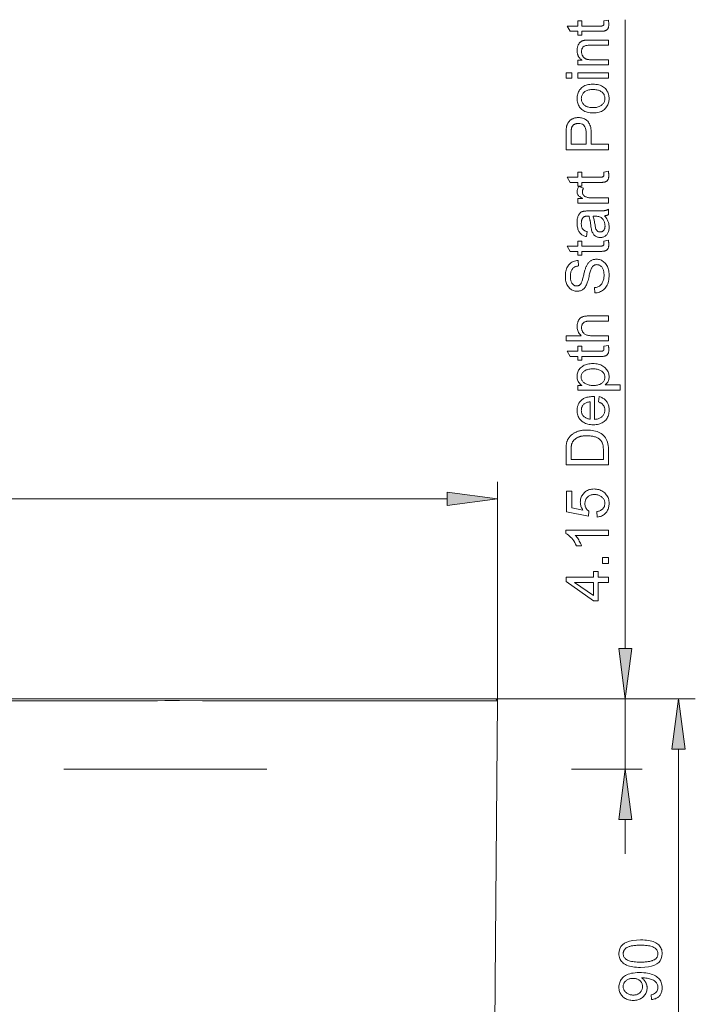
# Model space of a CAD drawing. Extents: x 0 to 841, y 0 to 594.
# Tile 14 of 69: x 279 to 319, y 425 to 483. Entities that reach past the tile are written whole.
import ezdxf

# ---------------------------------------------------------------- set-up
doc = ezdxf.new("R2010")
doc.units = 0
doc.linetypes.add('DASHSPACE', pattern=[30, 12, -18])

msp = doc.modelspace()

# ---------------------------------------------------------------- linework, layer by layer
at = {"color": 7, "lineweight": 13}
for p, q in [((315.074, 445.596), (315.074, 482.769)), ((195.238, 454.45), (304.553, 454.45)), ((212.395, 442.622), (287.428, 442.622)), ((212.395, 442.521), (287.428, 442.521)), ((318.209, 408.696), (318.209, 439.647))]:
    msp.add_line(p, q, dxfattribs=at)
at = {"color": 7, "lineweight": 13, "ltscale": 0.323201}
msp.add_line((307.527, 442.521), (307.527, 455.45), dxfattribs=at)
at = {"color": 7, "lineweight": 13, "ltscale": 0.499988}
msp.add_line((307.428, 442.622), (287.428, 442.622), dxfattribs=at)
at = {"color": 7, "lineweight": 13, "ltscale": 0.005029}
msp.add_line((290.096, 442.52), (290.297, 442.52), dxfattribs=at)
at = {"color": 7, "lineweight": 13, "ltscale": 0.355256}
msp.add_line((307.403, 428.312), (307.527, 442.521), dxfattribs=at)
at = {"color": 7, "lineweight": 13, "ltscale": 0.003532}
msp.add_line((307.528, 442.522), (307.428, 442.623), dxfattribs=at)
at = {"color": 7, "lineweight": 13, "ltscale": 0.294542}
msp.add_line((307.428, 442.622), (319.209, 442.622), dxfattribs=at)
at = {"color": 7, "lineweight": 13, "ltscale": 0.216164}
msp.add_line((307.428, 442.622), (316.074, 442.622), dxfattribs=at)
at = {"color": 7, "lineweight": 13, "ltscale": 0.003543}
msp.add_line((307.528, 442.522), (307.428, 442.622), dxfattribs=at)
at = {"color": 7, "lineweight": 13, "ltscale": 0.10375}
msp.add_line((315.074, 438.472), (315.074, 442.622), dxfattribs=at)
at = {"color": 7, "linetype": 'DASHSPACE', "lineweight": 13}
msp.add_line((251.895, 438.472), (314.946, 438.472), dxfattribs=at)
at = {"color": 7, "lineweight": 13, "ltscale": 0.028214}
msp.add_line((314.946, 438.472), (316.074, 438.472), dxfattribs=at)
at = {"color": 7, "lineweight": 13, "ltscale": 0.050642}
msp.add_line((315.074, 433.472), (315.074, 435.497), dxfattribs=at)
at = {"color": 7, "lineweight": 13, "ltscale": 0.337306}
msp.add_line((307.286, 414.82), (307.403, 428.312), dxfattribs=at)
at = {"color": 7, "lineweight": 13}
for points in [[(314.071, 482.738), (314.076, 482.711), (314.081, 482.685), (314.085, 482.66), (314.088, 482.636), (314.091, 482.612), (314.094, 482.59), (314.096, 482.568), (314.097, 482.547), (314.098, 482.527), (314.098, 482.508), (314.097, 482.469), (314.095, 482.432), (314.092, 482.397), (314.087, 482.364), (314.081, 482.334), (314.073, 482.306), (314.064, 482.279), (314.053, 482.256), (314.041, 482.234), (314.027, 482.214), (314.013, 482.197), (313.998, 482.18), (313.982, 482.166), (313.965, 482.152), (313.947, 482.14), (313.929, 482.13), (313.91, 482.121), (313.89, 482.113), (313.869, 482.107), (313.848, 482.102), (313.825, 482.098), (313.8, 482.094), (313.774, 482.091), (313.747, 482.089), (313.717, 482.086), (313.686, 482.085), (313.653, 482.083), (313.618, 482.082), (313.582, 482.082), (313.544, 482.081), (312.502, 482.081), (312.502, 481.858), (312.265, 481.858), (312.265, 482.081), (311.815, 482.081), (311.629, 482.388), (312.265, 482.388), (312.265, 482.695), (312.502, 482.695), (312.502, 482.388), (313.561, 482.388), (313.587, 482.389), (313.612, 482.389), (313.636, 482.391), (313.657, 482.393), (313.678, 482.395), (313.696, 482.398), (313.713, 482.402), (313.729, 482.406), (313.742, 482.411), (313.755, 482.416), (313.765, 482.423), (313.775, 482.431), (313.784, 482.441), (313.791, 482.453), (313.797, 482.466), (313.803, 482.481), (313.807, 482.498), (313.809, 482.517), (313.811, 482.537), (313.812, 482.559), (313.812, 482.572), (313.811, 482.586), (313.81, 482.599), (313.81, 482.613), (313.808, 482.626), (313.807, 482.64), (313.805, 482.654), (313.803, 482.667), (313.801, 482.681), (313.798, 482.695)], [(314.074, 481.568), (314.074, 481.259), (312.974, 481.259), (312.921, 481.258), (312.87, 481.255), (312.823, 481.25), (312.78, 481.243), (312.74, 481.234), (312.703, 481.224), (312.67, 481.211), (312.641, 481.196), (312.615, 481.179), (312.592, 481.16), (312.573, 481.139), (312.555, 481.117), (312.539, 481.093), (312.526, 481.067), (312.514, 481.04), (312.505, 481.012), (312.498, 480.982), (312.493, 480.95), (312.489, 480.917), (312.488, 480.883), (312.489, 480.855), (312.491, 480.829), (312.494, 480.802), (312.499, 480.776), (312.505, 480.75), (312.512, 480.724), (312.521, 480.699), (312.531, 480.674), (312.542, 480.649), (312.555, 480.624), (312.569, 480.6), (312.584, 480.578), (312.6, 480.557), (312.617, 480.538), (312.635, 480.52), (312.654, 480.503), (312.675, 480.488), (312.696, 480.474), (312.719, 480.462), (312.742, 480.451), (312.768, 480.441), (312.795, 480.433), (312.824, 480.425), (312.855, 480.418), (312.889, 480.413), (312.924, 480.408), (312.961, 480.405), (313.001, 480.402), (313.042, 480.4), (313.085, 480.4), (314.074, 480.4), (314.074, 480.093), (312.265, 480.093), (312.265, 480.369), (312.521, 480.369), (312.521, 480.376), (312.492, 480.396), (312.464, 480.417), (312.438, 480.438), (312.414, 480.461), (312.391, 480.485), (312.369, 480.509), (312.349, 480.534), (312.331, 480.561), (312.314, 480.588), (312.298, 480.616), (312.284, 480.645), (312.272, 480.674), (312.26, 480.705), (312.251, 480.737), (312.243, 480.769), (312.236, 480.803), (312.231, 480.837), (312.227, 480.872), (312.225, 480.909), (312.224, 480.946), (312.225, 480.974), (312.226, 481.003), (312.229, 481.031), (312.232, 481.06), (312.237, 481.088), (312.242, 481.116), (312.249, 481.145), (312.257, 481.173), (312.265, 481.201), (312.275, 481.229), (312.286, 481.256), (312.298, 481.282), (312.31, 481.307), (312.324, 481.331), (312.339, 481.353), (312.355, 481.375), (312.372, 481.395), (312.39, 481.414), (312.409, 481.431), (312.429, 481.448), (312.449, 481.463), (312.47, 481.477), (312.491, 481.49), (312.513, 481.502), (312.534, 481.512), (312.556, 481.522), (312.579, 481.53), (312.601, 481.537), (312.624, 481.543), (312.647, 481.548), (312.671, 481.552), (312.697, 481.555), (312.724, 481.558), (312.753, 481.561), (312.783, 481.563), (312.816, 481.565), (312.849, 481.566), (312.885, 481.567), (312.922, 481.568), (312.961, 481.568)], [(311.922, 479.621), (311.922, 479.314), (311.574, 479.314), (311.574, 479.621)], [(314.074, 479.621), (314.074, 479.314), (312.265, 479.314), (312.265, 479.621)], [(312.224, 478.108), (312.226, 478.18), (312.234, 478.25), (312.246, 478.317), (312.262, 478.381), (312.284, 478.443), (312.31, 478.503), (312.341, 478.56), (312.377, 478.614), (312.417, 478.666), (312.463, 478.716), (312.513, 478.762), (312.566, 478.803), (312.624, 478.839), (312.686, 478.87), (312.752, 478.897), (312.822, 478.919), (312.896, 478.936), (312.974, 478.948), (313.056, 478.955), (313.142, 478.957), (313.245, 478.955), (313.342, 478.947), (313.434, 478.934), (313.518, 478.915), (313.597, 478.892), (313.669, 478.863), (313.735, 478.829), (313.795, 478.79), (313.849, 478.746), (313.896, 478.696), (313.938, 478.643), (313.976, 478.589), (314.009, 478.534), (314.037, 478.477), (314.062, 478.419), (314.082, 478.359), (314.097, 478.298), (314.108, 478.236), (314.115, 478.173), (314.117, 478.108), (314.115, 478.04), (314.108, 477.974), (314.097, 477.91), (314.081, 477.848), (314.06, 477.788), (314.035, 477.729), (314.006, 477.672), (313.972, 477.617), (313.933, 477.564), (313.89, 477.513), (313.842, 477.465), (313.789, 477.422), (313.73, 477.384), (313.666, 477.351), (313.597, 477.324), (313.522, 477.301), (313.442, 477.283), (313.357, 477.271), (313.266, 477.263), (313.171, 477.26), (313.077, 477.263), (312.989, 477.27), (312.906, 477.282), (312.827, 477.299), (312.754, 477.321), (312.685, 477.348), (312.621, 477.38), (312.562, 477.417), (312.508, 477.458), (312.459, 477.504), (312.414, 477.554), (312.374, 477.606), (312.339, 477.661), (312.308, 477.718), (312.283, 477.777), (312.262, 477.839), (312.245, 477.903), (312.233, 477.969), (312.226, 478.037)], [(313.865, 478.108), (313.863, 478.159), (313.857, 478.208), (313.847, 478.254), (313.833, 478.298), (313.816, 478.339), (313.795, 478.378), (313.769, 478.414), (313.74, 478.447), (313.707, 478.478), (313.67, 478.507), (313.63, 478.533), (313.587, 478.556), (313.542, 478.577), (313.495, 478.594), (313.445, 478.609), (313.393, 478.622), (313.338, 478.631), (313.281, 478.638), (313.221, 478.642), (313.159, 478.643), (313.092, 478.642), (313.029, 478.637), (312.97, 478.63), (312.914, 478.619), (312.861, 478.605), (312.811, 478.588), (312.765, 478.568), (312.723, 478.545), (312.683, 478.518), (312.647, 478.489), (312.614, 478.458), (312.585, 478.424), (312.559, 478.39), (312.537, 478.354), (312.518, 478.317), (312.502, 478.278), (312.49, 478.238), (312.482, 478.196), (312.476, 478.153), (312.475, 478.108), (312.476, 478.062), (312.482, 478.018), (312.49, 477.975), (312.503, 477.934), (312.518, 477.895), (312.538, 477.858), (312.56, 477.822), (312.587, 477.788), (312.616, 477.755), (312.65, 477.724), (312.686, 477.696), (312.726, 477.67), (312.77, 477.648), (312.817, 477.628), (312.867, 477.612), (312.921, 477.598), (312.978, 477.588), (313.039, 477.58), (313.103, 477.576), (313.171, 477.574), (313.238, 477.576), (313.301, 477.58), (313.362, 477.588), (313.419, 477.599), (313.473, 477.612), (313.523, 477.629), (313.57, 477.649), (313.613, 477.672), (313.653, 477.698), (313.69, 477.727), (313.723, 477.758), (313.753, 477.791), (313.779, 477.825), (313.802, 477.861), (313.821, 477.898), (313.837, 477.937), (313.849, 477.978), (313.858, 478.02), (313.863, 478.063)], [(311.574, 475.078), (311.574, 476.021), (311.575, 476.065), (311.575, 476.108), (311.576, 476.149), (311.578, 476.189), (311.58, 476.229), (311.582, 476.266), (311.585, 476.303), (311.589, 476.338), (311.592, 476.372), (311.596, 476.405), (311.602, 476.437), (311.608, 476.469), (311.616, 476.5), (311.626, 476.53), (311.636, 476.561), (311.649, 476.59), (311.662, 476.62), (311.677, 476.648), (311.694, 476.677), (311.712, 476.704), (311.731, 476.731), (311.751, 476.757), (311.773, 476.781), (311.797, 476.804), (311.821, 476.826), (311.847, 476.846), (311.874, 476.865), (311.903, 476.882), (311.933, 476.899), (311.964, 476.913), (311.996, 476.927), (312.028, 476.939), (312.061, 476.949), (312.094, 476.959), (312.127, 476.966), (312.161, 476.973), (312.194, 476.978), (312.228, 476.981), (312.263, 476.983), (312.297, 476.984), (312.365, 476.982), (312.43, 476.975), (312.493, 476.964), (312.552, 476.949), (312.609, 476.929), (312.663, 476.904), (312.715, 476.875), (312.763, 476.842), (312.809, 476.804), (312.852, 476.762), (312.892, 476.714), (312.928, 476.662), (312.959, 476.604), (312.986, 476.541), (313.009, 476.472), (313.028, 476.398), (313.043, 476.318), (313.053, 476.234), (313.059, 476.143), (313.061, 476.048), (313.061, 475.408), (314.074, 475.408), (314.074, 475.078)], [(312.765, 475.408), (312.765, 476.051), (312.76, 476.163), (312.746, 476.264), (312.724, 476.352), (312.691, 476.429), (312.65, 476.494), (312.6, 476.547), (312.541, 476.588), (312.472, 476.618), (312.394, 476.635), (312.308, 476.641), (312.278, 476.641), (312.249, 476.638), (312.221, 476.634), (312.193, 476.629), (312.166, 476.622), (312.14, 476.614), (312.115, 476.604), (312.09, 476.592), (312.066, 476.579), (312.042, 476.565), (312.02, 476.549), (312, 476.533), (311.981, 476.515), (311.964, 476.498), (311.949, 476.479), (311.936, 476.46), (311.924, 476.44), (311.914, 476.419), (311.906, 476.398), (311.899, 476.376), (311.894, 476.353), (311.889, 476.327), (311.885, 476.299), (311.881, 476.27), (311.878, 476.237), (311.876, 476.203), (311.874, 476.167), (311.872, 476.128), (311.871, 476.087), (311.871, 476.045), (311.871, 475.408)], [(314.071, 473.807), (314.076, 473.78), (314.081, 473.754), (314.085, 473.729), (314.088, 473.705), (314.091, 473.681), (314.094, 473.659), (314.096, 473.637), (314.097, 473.616), (314.098, 473.596), (314.098, 473.577), (314.097, 473.538), (314.095, 473.501), (314.092, 473.466), (314.087, 473.433), (314.081, 473.403), (314.073, 473.375), (314.064, 473.349), (314.053, 473.325), (314.041, 473.303), (314.027, 473.284), (314.013, 473.266), (313.998, 473.25), (313.982, 473.235), (313.965, 473.221), (313.947, 473.209), (313.929, 473.199), (313.91, 473.19), (313.89, 473.182), (313.869, 473.176), (313.848, 473.171), (313.825, 473.167), (313.8, 473.164), (313.774, 473.161), (313.747, 473.158), (313.717, 473.156), (313.686, 473.154), (313.653, 473.152), (313.618, 473.151), (313.582, 473.151), (313.544, 473.151), (312.502, 473.151), (312.502, 472.927), (312.265, 472.927), (312.265, 473.151), (311.815, 473.151), (311.629, 473.458), (312.265, 473.458), (312.265, 473.765), (312.502, 473.765), (312.502, 473.458), (313.561, 473.458), (313.587, 473.458), (313.612, 473.459), (313.636, 473.46), (313.657, 473.462), (313.678, 473.465), (313.696, 473.468), (313.713, 473.471), (313.729, 473.476), (313.742, 473.48), (313.755, 473.486), (313.765, 473.492), (313.775, 473.5), (313.784, 473.51), (313.791, 473.522), (313.797, 473.535), (313.803, 473.55), (313.807, 473.567), (313.809, 473.586), (313.811, 473.606), (313.812, 473.628), (313.812, 473.641), (313.811, 473.655), (313.81, 473.668), (313.81, 473.682), (313.808, 473.695), (313.807, 473.709), (313.805, 473.723), (313.803, 473.737), (313.801, 473.751), (313.798, 473.765)], [(312.321, 472.914), (312.604, 472.808), (312.592, 472.785), (312.58, 472.762), (312.57, 472.74), (312.562, 472.717), (312.554, 472.695), (312.548, 472.673), (312.544, 472.65), (312.54, 472.628), (312.538, 472.606), (312.538, 472.584), (312.539, 472.551), (312.544, 472.519), (312.552, 472.489), (312.562, 472.46), (312.576, 472.433), (312.593, 472.408), (312.613, 472.384), (312.637, 472.362), (312.663, 472.342), (312.692, 472.324), (312.724, 472.307), (312.759, 472.292), (312.796, 472.278), (312.835, 472.267), (312.877, 472.257), (312.922, 472.249), (312.969, 472.243), (313.018, 472.238), (313.07, 472.236), (313.124, 472.235), (314.074, 472.235), (314.074, 471.928), (312.265, 471.928), (312.265, 472.208), (312.538, 472.208), (312.538, 472.214), (312.478, 472.245), (312.425, 472.277), (312.378, 472.311), (312.337, 472.346), (312.302, 472.384), (312.274, 472.423), (312.252, 472.464), (312.237, 472.507), (312.227, 472.552), (312.224, 472.598), (312.225, 472.629), (312.228, 472.661), (312.233, 472.692), (312.24, 472.724), (312.248, 472.755), (312.259, 472.787), (312.272, 472.819), (312.286, 472.85), (312.303, 472.882)], [(314.074, 471.565), (314.074, 471.242), (314.057, 471.234), (314.038, 471.226), (314.018, 471.218), (313.998, 471.211), (313.976, 471.204), (313.953, 471.198), (313.929, 471.193), (313.904, 471.188), (313.878, 471.183), (313.851, 471.179), (313.901, 471.117), (313.947, 471.054), (313.987, 470.99), (314.021, 470.924), (314.05, 470.858), (314.074, 470.791), (314.093, 470.723), (314.106, 470.654), (314.114, 470.584), (314.117, 470.512), (314.116, 470.456), (314.111, 470.403), (314.104, 470.352), (314.094, 470.303), (314.081, 470.256), (314.065, 470.212), (314.047, 470.171), (314.025, 470.132), (314.001, 470.095), (313.974, 470.061), (313.944, 470.029), (313.913, 470.001), (313.879, 469.976), (313.844, 469.955), (313.807, 469.937), (313.769, 469.922), (313.728, 469.91), (313.686, 469.902), (313.641, 469.897), (313.595, 469.895), (313.551, 469.897), (313.508, 469.902), (313.467, 469.91), (313.428, 469.921), (313.39, 469.935), (313.354, 469.953), (313.319, 469.973), (313.286, 469.997), (313.254, 470.024), (313.224, 470.055), (313.196, 470.089), (313.17, 470.128), (313.146, 470.171), (313.123, 470.22), (313.103, 470.273), (313.085, 470.33), (313.068, 470.393), (313.054, 470.46), (313.041, 470.532), (313.031, 470.608), (312.988, 470.894), (312.983, 470.926), (312.977, 470.956), (312.972, 470.986), (312.966, 471.014), (312.959, 471.041), (312.953, 471.067), (312.946, 471.091), (312.939, 471.115), (312.932, 471.137), (312.925, 471.159), (312.898, 471.159), (312.873, 471.158), (312.849, 471.158), (312.827, 471.157), (312.807, 471.157), (312.788, 471.156), (312.771, 471.155), (312.756, 471.153), (312.742, 471.152), (312.73, 471.15), (312.718, 471.148), (312.707, 471.146), (312.695, 471.142), (312.683, 471.138), (312.671, 471.133), (312.66, 471.128), (312.648, 471.122), (312.636, 471.115), (312.623, 471.108), (312.611, 471.1), (312.599, 471.091), (312.588, 471.081), (312.576, 471.07), (312.566, 471.059), (312.556, 471.046), (312.546, 471.032), (312.537, 471.017), (312.528, 471.001), (312.52, 470.984), (312.512, 470.966), (312.505, 470.947), (312.499, 470.927), (312.493, 470.905), (312.488, 470.882), (312.484, 470.858), (312.481, 470.833), (312.478, 470.806), (312.476, 470.778), (312.475, 470.749), (312.475, 470.719), (312.475, 470.68), (312.478, 470.643), (312.481, 470.608), (312.486, 470.574), (312.493, 470.542), (312.501, 470.511), (312.511, 470.482), (312.522, 470.455), (312.534, 470.43), (312.548, 470.406), (312.564, 470.384), (312.582, 470.363), (312.603, 470.343), (312.627, 470.325), (312.653, 470.309), (312.681, 470.294), (312.713, 470.28), (312.746, 470.268), (312.782, 470.257), (312.821, 470.248), (312.782, 469.948), (312.727, 469.959), (312.676, 469.974), (312.627, 469.992), (312.581, 470.012), (312.538, 470.036), (312.498, 470.063), (312.46, 470.093), (312.425, 470.126), (312.393, 470.163), (312.364, 470.202), (312.337, 470.245), (312.314, 470.29), (312.293, 470.339), (312.274, 470.39), (312.259, 470.445), (312.246, 470.503), (312.237, 470.564), (312.23, 470.628), (312.225, 470.695), (312.224, 470.765), (312.225, 470.828), (312.228, 470.888), (312.233, 470.945), (312.239, 470.998), (312.248, 471.047), (312.259, 471.093), (312.271, 471.136), (312.286, 471.175), (312.302, 471.211), (312.32, 471.243), (312.34, 471.273), (312.361, 471.3), (312.382, 471.324), (312.404, 471.346), (312.427, 471.366), (312.45, 471.384), (312.475, 471.399), (312.5, 471.412), (312.526, 471.423), (312.553, 471.431), (312.581, 471.437), (312.611, 471.443), (312.642, 471.449), (312.675, 471.453), (312.709, 471.457), (312.745, 471.46), (312.783, 471.463), (312.822, 471.464), (312.862, 471.465), (312.904, 471.466), (313.317, 471.466), (313.39, 471.466), (313.458, 471.466), (313.521, 471.467), (313.579, 471.468), (313.632, 471.469), (313.68, 471.471), (313.723, 471.473), (313.761, 471.475), (313.795, 471.478), (313.823, 471.48), (313.848, 471.484), (313.874, 471.488), (313.899, 471.494), (313.925, 471.501), (313.95, 471.509), (313.975, 471.518), (314, 471.528), (314.025, 471.539), (314.05, 471.551)], [(313.278, 471.159), (313.167, 471.159), (313.183, 471.11), (313.198, 471.058), (313.212, 471.005), (313.226, 470.949), (313.239, 470.891), (313.251, 470.832), (313.263, 470.77), (313.274, 470.705), (313.284, 470.639), (313.294, 470.57), (313.306, 470.504), (313.321, 470.445), (313.34, 470.393), (313.364, 470.348), (313.391, 470.31), (313.423, 470.278), (313.458, 470.254), (313.497, 470.237), (313.541, 470.226), (313.588, 470.223), (313.613, 470.224), (313.636, 470.226), (313.659, 470.231), (313.681, 470.238), (313.702, 470.246), (313.722, 470.256), (313.741, 470.269), (313.76, 470.283), (313.777, 470.299), (313.794, 470.316), (313.809, 470.336), (313.823, 470.357), (313.835, 470.38), (313.846, 470.405), (313.855, 470.431), (313.862, 470.458), (313.867, 470.488), (313.872, 470.519), (313.874, 470.552), (313.875, 470.586), (313.873, 470.631), (313.869, 470.674), (313.863, 470.717), (313.853, 470.759), (313.841, 470.799), (313.826, 470.839), (313.808, 470.877), (313.788, 470.914), (313.765, 470.951), (313.739, 470.986), (313.71, 471.019), (313.677, 471.048), (313.641, 471.074), (313.6, 471.096), (313.556, 471.116), (313.508, 471.131), (313.456, 471.143), (313.401, 471.152), (313.341, 471.157)], [(314.071, 469.731), (314.076, 469.705), (314.081, 469.679), (314.085, 469.653), (314.088, 469.629), (314.091, 469.606), (314.094, 469.583), (314.096, 469.561), (314.097, 469.54), (314.098, 469.52), (314.098, 469.501), (314.097, 469.462), (314.095, 469.425), (314.092, 469.39), (314.087, 469.358), (314.081, 469.327), (314.073, 469.299), (314.064, 469.273), (314.053, 469.249), (314.041, 469.227), (314.027, 469.208), (314.013, 469.19), (313.998, 469.174), (313.982, 469.159), (313.965, 469.146), (313.947, 469.134), (313.929, 469.123), (313.91, 469.114), (313.89, 469.106), (313.869, 469.1), (313.848, 469.095), (313.825, 469.091), (313.8, 469.088), (313.774, 469.085), (313.747, 469.082), (313.717, 469.08), (313.686, 469.078), (313.653, 469.077), (313.618, 469.076), (313.582, 469.075), (313.544, 469.075), (312.502, 469.075), (312.502, 468.852), (312.265, 468.852), (312.265, 469.075), (311.815, 469.075), (311.629, 469.382), (312.265, 469.382), (312.265, 469.689), (312.502, 469.689), (312.502, 469.382), (313.561, 469.382), (313.587, 469.382), (313.612, 469.383), (313.636, 469.384), (313.657, 469.386), (313.678, 469.389), (313.696, 469.392), (313.713, 469.396), (313.729, 469.4), (313.742, 469.405), (313.755, 469.41), (313.765, 469.416), (313.775, 469.425), (313.784, 469.435), (313.791, 469.446), (313.797, 469.46), (313.803, 469.475), (313.807, 469.492), (313.809, 469.51), (313.811, 469.53), (313.812, 469.552), (313.812, 469.566), (313.811, 469.579), (313.81, 469.593), (313.81, 469.606), (313.808, 469.62), (313.807, 469.633), (313.805, 469.647), (313.803, 469.661), (313.801, 469.675), (313.798, 469.689)], [(312.308, 468.215), (312.261, 468.21), (312.217, 468.202), (312.175, 468.191), (312.136, 468.178), (312.098, 468.162), (312.064, 468.144), (312.031, 468.122), (312.001, 468.099), (311.974, 468.072), (311.949, 468.043), (311.926, 468.012), (311.905, 467.977), (311.887, 467.94), (311.872, 467.901), (311.858, 467.859), (311.848, 467.814), (311.839, 467.766), (311.833, 467.716), (311.83, 467.664), (311.828, 467.608), (311.829, 467.558), (311.832, 467.51), (311.837, 467.463), (311.844, 467.419), (311.852, 467.376), (311.863, 467.336), (311.875, 467.297), (311.89, 467.26), (311.906, 467.225), (311.924, 467.192), (311.944, 467.162), (311.966, 467.135), (311.989, 467.11), (312.014, 467.09), (312.041, 467.072), (312.07, 467.058), (312.1, 467.046), (312.132, 467.038), (312.166, 467.034), (312.202, 467.032), (312.233, 467.033), (312.263, 467.037), (312.292, 467.043), (312.318, 467.052), (312.343, 467.063), (312.367, 467.076), (312.388, 467.092), (312.408, 467.111), (312.426, 467.132), (312.443, 467.156), (312.459, 467.183), (312.475, 467.214), (312.491, 467.25), (312.506, 467.291), (312.522, 467.336), (312.538, 467.385), (312.554, 467.439), (312.57, 467.498), (312.585, 467.561), (312.601, 467.629), (312.615, 467.69), (312.628, 467.748), (312.642, 467.805), (312.656, 467.859), (312.67, 467.911), (312.684, 467.96), (312.698, 468.007), (312.712, 468.052), (312.726, 468.095), (312.741, 468.135), (312.756, 468.174), (312.773, 468.211), (312.791, 468.248), (312.811, 468.283), (312.832, 468.317), (312.855, 468.35), (312.88, 468.382), (312.906, 468.413), (312.934, 468.443), (312.963, 468.471), (312.995, 468.498), (313.028, 468.522), (313.063, 468.543), (313.101, 468.561), (313.14, 468.576), (313.182, 468.589), (313.225, 468.598), (313.271, 468.605), (313.319, 468.61), (313.368, 468.611), (313.432, 468.608), (313.493, 468.601), (313.552, 468.588), (313.609, 468.57), (313.663, 468.547), (313.716, 468.519), (313.766, 468.485), (313.814, 468.447), (313.86, 468.403), (313.904, 468.354), (313.944, 468.302), (313.981, 468.245), (314.012, 468.186), (314.04, 468.124), (314.064, 468.059), (314.083, 467.99), (314.098, 467.919), (314.108, 467.844), (314.115, 467.766), (314.117, 467.685), (314.115, 467.582), (314.108, 467.485), (314.096, 467.393), (314.079, 467.306), (314.058, 467.224), (314.032, 467.148), (314.002, 467.077), (313.966, 467.012), (313.926, 466.951), (313.882, 466.896), (313.833, 466.846), (313.782, 466.802), (313.728, 466.761), (313.671, 466.726), (313.611, 466.696), (313.549, 466.671), (313.484, 466.651), (313.416, 466.635), (313.345, 466.625), (313.271, 466.619), (313.244, 466.933), (313.302, 466.939), (313.357, 466.949), (313.409, 466.963), (313.458, 466.981), (313.503, 467.002), (313.545, 467.027), (313.584, 467.056), (313.62, 467.089), (313.652, 467.125), (313.681, 467.165), (313.707, 467.208), (313.731, 467.252), (313.751, 467.299), (313.769, 467.347), (313.784, 467.396), (313.797, 467.448), (313.806, 467.501), (313.813, 467.556), (313.817, 467.613), (313.819, 467.671), (313.817, 467.726), (313.814, 467.778), (313.808, 467.829), (313.8, 467.877), (313.79, 467.923), (313.777, 467.967), (313.763, 468.008), (313.745, 468.048), (313.726, 468.085), (313.704, 468.121), (313.681, 468.153), (313.655, 468.182), (313.628, 468.208), (313.6, 468.23), (313.57, 468.249), (313.538, 468.265), (313.504, 468.277), (313.469, 468.285), (313.432, 468.29), (313.394, 468.292), (313.354, 468.29), (313.316, 468.285), (313.281, 468.276), (313.248, 468.264), (313.217, 468.247), (313.188, 468.228), (313.162, 468.204), (313.137, 468.178), (313.115, 468.147), (313.095, 468.113), (313.077, 468.075), (313.058, 468.032), (313.039, 467.984), (313.021, 467.931), (313.002, 467.873), (312.984, 467.811), (312.965, 467.743), (312.947, 467.671), (312.929, 467.594), (312.91, 467.512), (312.891, 467.43), (312.871, 467.353), (312.849, 467.28), (312.826, 467.212), (312.801, 467.149), (312.774, 467.091), (312.746, 467.037), (312.717, 466.988), (312.686, 466.944), (312.654, 466.904), (312.62, 466.869), (312.584, 466.837), (312.546, 466.809), (312.506, 466.785), (312.464, 466.765), (312.42, 466.748), (312.374, 466.735), (312.326, 466.726), (312.276, 466.72), (312.224, 466.718), (312.165, 466.72), (312.108, 466.728), (312.053, 466.739), (312.001, 466.756), (311.95, 466.777), (311.901, 466.803), (311.855, 466.833), (311.81, 466.869), (311.768, 466.909), (311.728, 466.953), (311.691, 467.002), (311.657, 467.054), (311.628, 467.11), (311.602, 467.169), (311.581, 467.231), (311.563, 467.297), (311.549, 467.367), (311.54, 467.439), (311.534, 467.515), (311.532, 467.595), (311.534, 467.676), (311.539, 467.755), (311.549, 467.83), (311.563, 467.901), (311.581, 467.97), (311.602, 468.035), (311.627, 468.097), (311.657, 468.156), (311.69, 468.212), (311.727, 468.264), (311.768, 468.312), (311.812, 468.356), (311.859, 468.395), (311.909, 468.429), (311.963, 468.458), (312.021, 468.482), (312.081, 468.502), (312.145, 468.517), (312.212, 468.527), (312.282, 468.533)], [(314.074, 465.262), (314.074, 464.953), (312.932, 464.953), (312.889, 464.952), (312.848, 464.949), (312.809, 464.945), (312.772, 464.938), (312.738, 464.929), (312.706, 464.919), (312.676, 464.906), (312.648, 464.892), (312.622, 464.876), (312.599, 464.858), (312.578, 464.838), (312.559, 464.816), (312.543, 464.792), (312.528, 464.766), (312.516, 464.739), (312.506, 464.709), (312.498, 464.678), (312.493, 464.645), (312.489, 464.61), (312.488, 464.573), (312.49, 464.536), (312.494, 464.499), (312.5, 464.464), (312.509, 464.429), (312.521, 464.395), (312.535, 464.362), (312.552, 464.33), (312.572, 464.298), (312.594, 464.268), (312.619, 464.238), (312.647, 464.21), (312.679, 464.185), (312.716, 464.163), (312.756, 464.143), (312.801, 464.127), (312.849, 464.114), (312.902, 464.104), (312.959, 464.096), (313.02, 464.092), (313.085, 464.09), (314.074, 464.09), (314.074, 463.783), (311.574, 463.783), (311.574, 464.09), (312.471, 464.09), (312.424, 464.135), (312.382, 464.182), (312.345, 464.231), (312.313, 464.282), (312.286, 464.336), (312.264, 464.391), (312.246, 464.449), (312.234, 464.509), (312.227, 464.572), (312.224, 464.636), (312.225, 464.671), (312.227, 464.706), (312.23, 464.74), (312.236, 464.774), (312.242, 464.808), (312.25, 464.841), (312.259, 464.874), (312.27, 464.907), (312.282, 464.94), (312.296, 464.972), (312.311, 465.003), (312.327, 465.032), (312.346, 465.059), (312.365, 465.085), (312.386, 465.108), (312.409, 465.13), (312.434, 465.15), (312.459, 465.167), (312.487, 465.183), (312.516, 465.197), (312.546, 465.209), (312.58, 465.22), (312.615, 465.23), (312.653, 465.238), (312.693, 465.246), (312.735, 465.251), (312.78, 465.256), (312.827, 465.259), (312.877, 465.261), (312.928, 465.262)], [(314.071, 463.519), (314.076, 463.492), (314.081, 463.466), (314.085, 463.441), (314.088, 463.417), (314.091, 463.393), (314.094, 463.371), (314.096, 463.349), (314.097, 463.328), (314.098, 463.308), (314.098, 463.289), (314.097, 463.25), (314.095, 463.213), (314.092, 463.178), (314.087, 463.145), (314.081, 463.115), (314.073, 463.087), (314.064, 463.061), (314.053, 463.037), (314.041, 463.015), (314.027, 462.995), (314.013, 462.978), (313.998, 462.961), (313.982, 462.947), (313.965, 462.933), (313.947, 462.921), (313.929, 462.911), (313.91, 462.902), (313.89, 462.894), (313.869, 462.888), (313.848, 462.883), (313.825, 462.879), (313.8, 462.876), (313.774, 462.872), (313.747, 462.87), (313.717, 462.868), (313.686, 462.866), (313.653, 462.864), (313.618, 462.863), (313.582, 462.863), (313.544, 462.862), (312.502, 462.862), (312.502, 462.639), (312.265, 462.639), (312.265, 462.862), (311.815, 462.862), (311.629, 463.169), (312.265, 463.169), (312.265, 463.476), (312.502, 463.476), (312.502, 463.169), (313.561, 463.169), (313.587, 463.17), (313.612, 463.171), (313.636, 463.172), (313.657, 463.174), (313.678, 463.176), (313.696, 463.18), (313.713, 463.183), (313.729, 463.187), (313.742, 463.192), (313.755, 463.198), (313.765, 463.204), (313.775, 463.212), (313.784, 463.222), (313.791, 463.234), (313.797, 463.247), (313.803, 463.262), (313.807, 463.279), (313.809, 463.298), (313.811, 463.318), (313.812, 463.34), (313.812, 463.353), (313.811, 463.367), (313.81, 463.38), (313.81, 463.394), (313.808, 463.407), (313.807, 463.421), (313.805, 463.435), (313.803, 463.448), (313.801, 463.462), (313.798, 463.476)], [(312.499, 461.161), (312.446, 461.197), (312.4, 461.236), (312.359, 461.279), (312.323, 461.326), (312.293, 461.376), (312.268, 461.429), (312.249, 461.486), (312.235, 461.546), (312.227, 461.61), (312.224, 461.677), (312.227, 461.747), (312.234, 461.814), (312.247, 461.878), (312.265, 461.938), (312.289, 461.996), (312.317, 462.051), (312.351, 462.103), (312.389, 462.151), (312.433, 462.197), (312.482, 462.24), (312.536, 462.279), (312.592, 462.314), (312.651, 462.345), (312.714, 462.372), (312.78, 462.395), (312.849, 462.413), (312.921, 462.428), (312.996, 462.438), (313.074, 462.444), (313.155, 462.446), (313.242, 462.444), (313.325, 462.437), (313.404, 462.426), (313.479, 462.41), (313.551, 462.389), (313.62, 462.364), (313.685, 462.334), (313.746, 462.3), (313.803, 462.261), (313.857, 462.218), (313.906, 462.171), (313.951, 462.122), (313.99, 462.071), (314.023, 462.018), (314.052, 461.963), (314.075, 461.906), (314.094, 461.847), (314.107, 461.786), (314.114, 461.722), (314.117, 461.657), (314.115, 461.6), (314.108, 461.545), (314.096, 461.492), (314.08, 461.442), (314.059, 461.394), (314.033, 461.349), (314.003, 461.305), (313.969, 461.264), (313.929, 461.226), (313.885, 461.189), (313.885, 461.181), (314.77, 461.181), (314.77, 460.874), (312.265, 460.874), (312.265, 461.154), (312.499, 461.154)], [(313.865, 461.636), (313.863, 461.679), (313.857, 461.719), (313.849, 461.759), (313.836, 461.796), (313.82, 461.833), (313.8, 461.867), (313.777, 461.901), (313.75, 461.933), (313.72, 461.963), (313.686, 461.992), (313.649, 462.019), (313.608, 462.043), (313.564, 462.064), (313.516, 462.082), (313.464, 462.097), (313.41, 462.11), (313.351, 462.12), (313.289, 462.127), (313.224, 462.131), (313.155, 462.133), (313.09, 462.131), (313.028, 462.127), (312.969, 462.12), (312.914, 462.111), (312.861, 462.099), (312.811, 462.084), (312.765, 462.066), (312.721, 462.046), (312.681, 462.023), (312.644, 461.997), (312.61, 461.969), (312.579, 461.94), (312.552, 461.909), (312.529, 461.876), (312.509, 461.842), (312.493, 461.807), (312.481, 461.77), (312.472, 461.731), (312.466, 461.691), (312.464, 461.65), (312.466, 461.607), (312.472, 461.566), (312.482, 461.526), (312.496, 461.488), (312.514, 461.451), (312.536, 461.416), (312.562, 461.382), (312.592, 461.35), (312.626, 461.32), (312.664, 461.291), (312.705, 461.264), (312.749, 461.24), (312.794, 461.219), (312.842, 461.201), (312.893, 461.185), (312.946, 461.173), (313.001, 461.163), (313.059, 461.156), (313.118, 461.152), (313.181, 461.15), (313.246, 461.152), (313.309, 461.156), (313.368, 461.162), (313.424, 461.172), (313.476, 461.184), (313.526, 461.199), (313.572, 461.216), (313.615, 461.237), (313.654, 461.259), (313.691, 461.285), (313.724, 461.313), (313.753, 461.342), (313.779, 461.373), (313.802, 461.406), (313.821, 461.44), (313.837, 461.476), (313.849, 461.514), (313.858, 461.553), (313.863, 461.594)], [(313.247, 460.501), (313.247, 459.145), (313.306, 459.15), (313.362, 459.158), (313.415, 459.168), (313.465, 459.181), (313.512, 459.197), (313.556, 459.216), (313.598, 459.237), (313.637, 459.26), (313.673, 459.287), (313.706, 459.316), (313.736, 459.347), (313.763, 459.38), (313.787, 459.415), (313.807, 459.45), (313.825, 459.488), (313.839, 459.527), (313.85, 459.567), (313.858, 459.609), (313.863, 459.652), (313.865, 459.697), (313.864, 459.732), (313.861, 459.765), (313.856, 459.798), (313.85, 459.829), (313.841, 459.859), (313.831, 459.888), (313.819, 459.916), (313.805, 459.942), (313.789, 459.968), (313.772, 459.992), (313.752, 460.016), (313.731, 460.038), (313.707, 460.059), (313.682, 460.079), (313.655, 460.098), (313.626, 460.115), (313.595, 460.132), (313.562, 460.147), (313.528, 460.162), (313.491, 460.175), (313.53, 460.49), (313.586, 460.474), (313.638, 460.454), (313.688, 460.433), (313.736, 460.408), (313.781, 460.382), (313.823, 460.352), (313.862, 460.32), (313.899, 460.286), (313.934, 460.249), (313.965, 460.209), (313.994, 460.167), (314.02, 460.123), (314.043, 460.077), (314.062, 460.029), (314.079, 459.979), (314.093, 459.927), (314.103, 459.872), (314.111, 459.816), (314.115, 459.758), (314.117, 459.697), (314.114, 459.618), (314.107, 459.541), (314.094, 459.469), (314.077, 459.4), (314.055, 459.334), (314.027, 459.272), (313.995, 459.214), (313.957, 459.159), (313.915, 459.108), (313.867, 459.06), (313.815, 459.017), (313.76, 458.978), (313.701, 458.943), (313.638, 458.914), (313.571, 458.888), (313.501, 458.868), (313.428, 458.852), (313.35, 458.84), (313.269, 458.833), (313.184, 458.831), (313.1, 458.833), (313.019, 458.84), (312.942, 458.851), (312.868, 458.867), (312.797, 458.887), (312.729, 458.911), (312.664, 458.94), (312.603, 458.973), (312.545, 459.011), (312.49, 459.054), (312.44, 459.1), (312.394, 459.15), (312.354, 459.203), (312.32, 459.261), (312.291, 459.322), (312.267, 459.386), (312.248, 459.454), (312.235, 459.526), (312.227, 459.601), (312.224, 459.68), (312.225, 459.72), (312.228, 459.759), (312.232, 459.798), (312.238, 459.836), (312.246, 459.874), (312.255, 459.912), (312.267, 459.95), (312.28, 459.988), (312.294, 460.025), (312.311, 460.061), (312.33, 460.098), (312.351, 460.133), (312.374, 460.166), (312.4, 460.199), (312.428, 460.231), (312.459, 460.261), (312.493, 460.291), (312.528, 460.319), (312.566, 460.347), (312.607, 460.373), (312.651, 460.397), (312.699, 460.419), (312.752, 460.438), (312.81, 460.454), (312.871, 460.469), (312.938, 460.48), (313.008, 460.489), (313.084, 460.495), (313.163, 460.499)], [(312.995, 460.185), (312.941, 460.18), (312.891, 460.172), (312.843, 460.162), (312.799, 460.149), (312.757, 460.133), (312.719, 460.114), (312.684, 460.093), (312.652, 460.069), (312.623, 460.043), (312.597, 460.014), (312.573, 459.983), (312.553, 459.952), (312.534, 459.92), (312.519, 459.887), (312.505, 459.854), (312.494, 459.82), (312.486, 459.786), (312.48, 459.751), (312.476, 459.716), (312.475, 459.68), (312.476, 459.638), (312.481, 459.597), (312.488, 459.557), (312.498, 459.519), (312.511, 459.483), (312.527, 459.448), (312.546, 459.415), (312.568, 459.383), (312.592, 459.353), (312.62, 459.324), (312.65, 459.297), (312.681, 459.273), (312.714, 459.251), (312.749, 459.231), (312.786, 459.213), (312.824, 459.198), (312.864, 459.186), (312.906, 459.175), (312.95, 459.167), (312.995, 459.162)], [(311.574, 456.452), (311.574, 457.315), (311.575, 457.36), (311.575, 457.403), (311.576, 457.445), (311.578, 457.486), (311.58, 457.526), (311.583, 457.564), (311.586, 457.602), (311.589, 457.638), (311.593, 457.672), (311.597, 457.706), (311.603, 457.738), (311.609, 457.77), (311.617, 457.802), (311.626, 457.834), (311.637, 457.866), (311.649, 457.897), (311.662, 457.928), (311.677, 457.958), (311.693, 457.988), (311.71, 458.018), (311.728, 458.048), (311.748, 458.077), (311.77, 458.105), (311.792, 458.132), (311.816, 458.158), (311.842, 458.184), (311.868, 458.209), (311.896, 458.233), (311.926, 458.257), (311.956, 458.279), (311.988, 458.301), (312.021, 458.322), (312.055, 458.342), (312.089, 458.361), (312.125, 458.379), (312.161, 458.396), (312.199, 458.412), (312.237, 458.428), (312.277, 458.442), (312.317, 458.455), (312.359, 458.467), (312.402, 458.478), (312.447, 458.488), (312.494, 458.496), (312.542, 458.503), (312.593, 458.509), (312.644, 458.513), (312.698, 458.516), (312.754, 458.518), (312.811, 458.519), (312.919, 458.516), (313.024, 458.508), (313.124, 458.495), (313.221, 458.477), (313.314, 458.453), (313.403, 458.424), (313.488, 458.39), (313.569, 458.351), (313.646, 458.306), (313.719, 458.256), (313.786, 458.2), (313.847, 458.136), (313.9, 458.065), (313.946, 457.986), (313.985, 457.899), (314.017, 457.805), (314.042, 457.703), (314.06, 457.594), (314.071, 457.477), (314.074, 457.353), (314.074, 456.452)], [(313.778, 456.783), (313.778, 457.318), (313.777, 457.351), (313.777, 457.383), (313.776, 457.414), (313.774, 457.444), (313.772, 457.473), (313.77, 457.502), (313.768, 457.53), (313.764, 457.558), (313.761, 457.585), (313.757, 457.611), (313.752, 457.637), (313.746, 457.663), (313.739, 457.688), (313.73, 457.714), (313.719, 457.74), (313.707, 457.767), (313.694, 457.793), (313.68, 457.819), (313.664, 457.845), (313.646, 457.872), (313.627, 457.898), (313.605, 457.923), (313.582, 457.947), (313.555, 457.97), (313.527, 457.993), (313.496, 458.014), (313.463, 458.035), (313.427, 458.054), (313.39, 458.073), (313.35, 458.091), (313.307, 458.107), (313.262, 458.122), (313.214, 458.135), (313.163, 458.147), (313.11, 458.156), (313.054, 458.164), (312.995, 458.17), (312.934, 458.174), (312.87, 458.177), (312.804, 458.178), (312.767, 458.178), (312.73, 458.177), (312.694, 458.175), (312.658, 458.173), (312.622, 458.17), (312.588, 458.166), (312.553, 458.162), (312.52, 458.157), (312.486, 458.151), (312.453, 458.145), (312.421, 458.137), (312.389, 458.129), (312.358, 458.12), (312.328, 458.109), (312.298, 458.097), (312.268, 458.084), (312.24, 458.071), (312.211, 458.055), (312.184, 458.039), (312.157, 458.022), (312.131, 458.004), (312.106, 457.985), (312.083, 457.966), (312.061, 457.946), (312.041, 457.926), (312.022, 457.905), (312.004, 457.884), (311.988, 457.862), (311.974, 457.839), (311.961, 457.816), (311.949, 457.793), (311.938, 457.77), (311.928, 457.747), (311.919, 457.725), (311.91, 457.702), (311.903, 457.679), (311.897, 457.657), (311.892, 457.635), (311.888, 457.612), (311.885, 457.59), (311.882, 457.568), (311.88, 457.544), (311.878, 457.519), (311.876, 457.492), (311.874, 457.465), (311.873, 457.436), (311.872, 457.406), (311.872, 457.375), (311.871, 457.342), (311.871, 457.308), (311.871, 456.783)], [(304.553, 454.058), (307.527, 454.45), (304.553, 454.841)], [(312.572, 453.783), (312.542, 453.828), (312.515, 453.875), (312.492, 453.921), (312.471, 453.968), (312.454, 454.015), (312.44, 454.063), (312.429, 454.111), (312.421, 454.159), (312.417, 454.208), (312.415, 454.257), (312.417, 454.318), (312.424, 454.378), (312.435, 454.437), (312.45, 454.494), (312.47, 454.549), (312.495, 454.602), (312.523, 454.654), (312.556, 454.705), (312.594, 454.754), (312.636, 454.801), (312.682, 454.845), (312.73, 454.884), (312.782, 454.919), (312.836, 454.949), (312.894, 454.975), (312.954, 454.996), (313.017, 455.012), (313.084, 455.023), (313.153, 455.03), (313.225, 455.033), (313.298, 455.03), (313.369, 455.023), (313.438, 455.011), (313.505, 454.995), (313.569, 454.974), (313.631, 454.948), (313.691, 454.917), (313.748, 454.882), (313.804, 454.842), (313.857, 454.797), (313.906, 454.749), (313.951, 454.697), (313.99, 454.643), (314.023, 454.586), (314.052, 454.525), (314.075, 454.462), (314.094, 454.396), (314.107, 454.327), (314.114, 454.255), (314.117, 454.18), (314.115, 454.118), (314.11, 454.058), (314.101, 454), (314.089, 453.944), (314.073, 453.889), (314.053, 453.836), (314.03, 453.784), (314.004, 453.734), (313.974, 453.686), (313.94, 453.639), (313.903, 453.596), (313.863, 453.556), (313.819, 453.52), (313.772, 453.488), (313.722, 453.459), (313.668, 453.435), (313.61, 453.415), (313.549, 453.398), (313.485, 453.385), (313.418, 453.377), (313.394, 453.697), (313.44, 453.706), (313.484, 453.717), (313.525, 453.729), (313.564, 453.743), (313.601, 453.759), (313.635, 453.776), (313.667, 453.796), (313.696, 453.817), (313.723, 453.84), (313.748, 453.864), (313.77, 453.891), (313.79, 453.918), (313.807, 453.947), (313.823, 453.976), (313.835, 454.007), (313.846, 454.039), (313.854, 454.073), (313.86, 454.107), (313.863, 454.143), (313.865, 454.18), (313.863, 454.226), (313.857, 454.27), (313.849, 454.312), (313.836, 454.353), (313.82, 454.391), (313.801, 454.428), (313.778, 454.464), (313.752, 454.497), (313.722, 454.529), (313.688, 454.559), (313.652, 454.586), (313.614, 454.611), (313.575, 454.632), (313.534, 454.651), (313.491, 454.667), (313.447, 454.68), (313.401, 454.69), (313.354, 454.698), (313.305, 454.702), (313.254, 454.703), (313.203, 454.702), (313.153, 454.698), (313.106, 454.69), (313.062, 454.68), (313.019, 454.666), (312.979, 454.65), (312.941, 454.631), (312.905, 454.609), (312.871, 454.583), (312.84, 454.555), (312.811, 454.525), (312.785, 454.492), (312.762, 454.458), (312.743, 454.423), (312.726, 454.385), (312.712, 454.346), (312.702, 454.306), (312.694, 454.263), (312.689, 454.219), (312.688, 454.173), (312.69, 454.115), (312.698, 454.061), (312.71, 454.008), (312.726, 453.959), (312.748, 453.912), (312.774, 453.868), (312.806, 453.827), (312.842, 453.788), (312.883, 453.753), (312.928, 453.72), (312.894, 453.43), (311.608, 453.673), (311.608, 454.913), (311.905, 454.913), (311.905, 453.917)], [(314.074, 452.597), (314.074, 452.29), (312.118, 452.29), (312.161, 452.243), (312.203, 452.192), (312.243, 452.138), (312.282, 452.081), (312.32, 452.021), (312.356, 451.958), (312.391, 451.892), (312.425, 451.823), (312.457, 451.75), (312.488, 451.675), (312.192, 451.675), (312.14, 451.778), (312.085, 451.873), (312.028, 451.963), (311.969, 452.045), (311.907, 452.121), (311.843, 452.19), (311.777, 452.252), (311.708, 452.307), (311.636, 452.356), (311.562, 452.398), (311.562, 452.597)], [(314.074, 450.977), (314.074, 450.628), (313.725, 450.628), (313.725, 450.977)], [(313.477, 450.155), (313.477, 449.818), (314.074, 449.818), (314.074, 449.511), (313.477, 449.511), (313.477, 448.428), (313.194, 448.428), (311.574, 449.565), (311.574, 449.818), (313.194, 449.818), (313.194, 450.155)], [(313.194, 449.511), (312.065, 449.511), (312.065, 449.504), (313.194, 448.728)], [(314.683, 445.596), (315.074, 442.622), (315.466, 445.596)], [(318.601, 439.647), (318.209, 442.622), (317.818, 439.647)], [(315.466, 435.497), (315.074, 438.472), (314.683, 435.497)], [(314.698, 427.57), (314.71, 427.725), (314.749, 427.863), (314.813, 427.985), (314.902, 428.091), (315.017, 428.181), (315.158, 428.254), (315.324, 428.311), (315.516, 428.352), (315.733, 428.377), (315.977, 428.385), (316.102, 428.383), (316.222, 428.376), (316.334, 428.366), (316.44, 428.351), (316.54, 428.332), (316.633, 428.309), (316.719, 428.282), (316.798, 428.25), (316.871, 428.214), (316.937, 428.174), (316.997, 428.13), (317.051, 428.083), (317.098, 428.031), (317.139, 427.976), (317.173, 427.918), (317.202, 427.855), (317.224, 427.79), (317.24, 427.72), (317.249, 427.647), (317.252, 427.57), (317.239, 427.415), (317.201, 427.277), (317.137, 427.155), (317.048, 427.049), (316.933, 426.96), (316.793, 426.886), (316.627, 426.829), (316.436, 426.789), (316.219, 426.764), (315.977, 426.756), (315.851, 426.758), (315.731, 426.765), (315.618, 426.775), (315.512, 426.79), (315.413, 426.809), (315.32, 426.832), (315.233, 426.859), (315.154, 426.891), (315.08, 426.927), (315.014, 426.967), (314.954, 427.011), (314.9, 427.058), (314.853, 427.11), (314.811, 427.164), (314.777, 427.223), (314.748, 427.285), (314.726, 427.351), (314.71, 427.42), (314.701, 427.493)], [(317, 427.57), (316.997, 427.618), (316.99, 427.664), (316.978, 427.707), (316.961, 427.748), (316.94, 427.787), (316.913, 427.823), (316.882, 427.857), (316.846, 427.888), (316.806, 427.917), (316.76, 427.943), (316.709, 427.967), (316.652, 427.989), (316.589, 428.007), (316.52, 428.024), (316.444, 428.038), (316.363, 428.049), (316.276, 428.058), (316.182, 428.064), (316.082, 428.068), (315.977, 428.069), (315.902, 428.069), (315.832, 428.067), (315.764, 428.064), (315.699, 428.06), (315.638, 428.055), (315.58, 428.049), (315.525, 428.042), (315.474, 428.034), (315.426, 428.024), (315.38, 428.014), (315.338, 428.002), (315.298, 427.989), (315.26, 427.976), (315.224, 427.961), (315.191, 427.944), (315.159, 427.927), (315.13, 427.909), (315.104, 427.889), (315.079, 427.869), (315.056, 427.847), (315.036, 427.824), (315.018, 427.8), (315.002, 427.775), (314.988, 427.748), (314.977, 427.721), (314.967, 427.692), (314.959, 427.662), (314.954, 427.632), (314.951, 427.599), (314.95, 427.566), (314.952, 427.518), (314.96, 427.472), (314.972, 427.429), (314.989, 427.388), (315.011, 427.35), (315.038, 427.314), (315.069, 427.28), (315.106, 427.249), (315.147, 427.221), (315.194, 427.194), (315.245, 427.171), (315.303, 427.15), (315.367, 427.131), (315.436, 427.115), (315.511, 427.101), (315.593, 427.09), (315.68, 427.081), (315.773, 427.075), (315.872, 427.071), (315.977, 427.07), (316.05, 427.071), (316.12, 427.072), (316.187, 427.075), (316.25, 427.079), (316.311, 427.084), (316.369, 427.09), (316.423, 427.098), (316.475, 427.106), (316.523, 427.116), (316.568, 427.126), (316.611, 427.138), (316.651, 427.151), (316.689, 427.165), (316.725, 427.18), (316.759, 427.196), (316.79, 427.213), (316.819, 427.232), (316.846, 427.251), (316.871, 427.272), (316.893, 427.293), (316.913, 427.316), (316.931, 427.34), (316.947, 427.365), (316.961, 427.391), (316.973, 427.418), (316.983, 427.446), (316.99, 427.475), (316.995, 427.506), (316.999, 427.537)], [(316.033, 426.137), (316.062, 426.118), (316.089, 426.098), (316.116, 426.077), (316.141, 426.054), (316.165, 426.03), (316.189, 426.004), (316.211, 425.978), (316.231, 425.949), (316.251, 425.92), (316.27, 425.889), (316.287, 425.857), (316.302, 425.825), (316.316, 425.792), (316.328, 425.759), (316.338, 425.725), (316.346, 425.69), (316.352, 425.655), (316.357, 425.62), (316.359, 425.584), (316.36, 425.547), (316.358, 425.486), (316.351, 425.427), (316.34, 425.37), (316.324, 425.315), (316.304, 425.262), (316.279, 425.21), (316.249, 425.161), (316.216, 425.113), (316.177, 425.067), (316.134, 425.023), (316.088, 424.982), (316.038, 424.945), (315.986, 424.913), (315.931, 424.885), (315.874, 424.861), (315.813, 424.842), (315.75, 424.826), (315.684, 424.816), (315.615, 424.809), (315.543, 424.807), (315.47, 424.809), (315.4, 424.816), (315.332, 424.827), (315.267, 424.842), (315.205, 424.862), (315.146, 424.886), (315.089, 424.915), (315.035, 424.948), (314.983, 424.985), (314.935, 425.027), (314.889, 425.072), (314.849, 425.12), (314.814, 425.17), (314.783, 425.223), (314.757, 425.279), (314.735, 425.336), (314.719, 425.397), (314.707, 425.46), (314.7, 425.525), (314.698, 425.593), (314.7, 425.662), (314.708, 425.729), (314.722, 425.793), (314.741, 425.856), (314.765, 425.918), (314.795, 425.977), (314.83, 426.034), (314.871, 426.09), (314.917, 426.143), (314.969, 426.195), (315.027, 426.243), (315.093, 426.287), (315.167, 426.325), (315.249, 426.358), (315.339, 426.386), (315.436, 426.409), (315.542, 426.426), (315.656, 426.439), (315.777, 426.447), (315.907, 426.449), (316.039, 426.447), (316.164, 426.44), (316.282, 426.428), (316.393, 426.412), (316.498, 426.391), (316.596, 426.366), (316.686, 426.336), (316.77, 426.301), (316.848, 426.261), (316.918, 426.217), (316.981, 426.169), (317.038, 426.117), (317.088, 426.06), (317.132, 426), (317.169, 425.936), (317.199, 425.867), (317.222, 425.795), (317.239, 425.719), (317.249, 425.638), (317.252, 425.554), (317.251, 425.499), (317.246, 425.445), (317.238, 425.393), (317.227, 425.344), (317.214, 425.296), (317.197, 425.249), (317.176, 425.205), (317.153, 425.163), (317.127, 425.122), (317.098, 425.083), (317.065, 425.047), (317.03, 425.014), (316.991, 424.983), (316.949, 424.956), (316.904, 424.931), (316.855, 424.91), (316.804, 424.891), (316.749, 424.875), (316.691, 424.863), (316.63, 424.853), (316.606, 425.146), (316.681, 425.163), (316.748, 425.185), (316.807, 425.213), (316.858, 425.246), (316.901, 425.285), (316.937, 425.329), (316.964, 425.379), (316.984, 425.434), (316.996, 425.495), (317, 425.561), (316.997, 425.616), (316.989, 425.669), (316.976, 425.719), (316.958, 425.766), (316.935, 425.811), (316.907, 425.853), (316.873, 425.892), (316.834, 425.929), (316.79, 425.963), (316.741, 425.994), (316.688, 426.022), (316.63, 426.048), (316.569, 426.07), (316.504, 426.09), (316.435, 426.106), (316.362, 426.12), (316.286, 426.13), (316.205, 426.138), (316.121, 426.143), (316.033, 426.144)], [(316.092, 425.62), (316.091, 425.665), (316.086, 425.707), (316.078, 425.747), (316.067, 425.786), (316.053, 425.822), (316.035, 425.857), (316.014, 425.89), (315.99, 425.921), (315.963, 425.95), (315.933, 425.978), (315.9, 426.003), (315.866, 426.025), (315.83, 426.045), (315.792, 426.062), (315.752, 426.077), (315.711, 426.089), (315.668, 426.098), (315.624, 426.105), (315.578, 426.109), (315.53, 426.11), (315.481, 426.109), (315.434, 426.104), (315.389, 426.098), (315.345, 426.088), (315.303, 426.076), (315.262, 426.061), (315.223, 426.043), (315.186, 426.023), (315.15, 426), (315.116, 425.974), (315.085, 425.946), (315.056, 425.917), (315.031, 425.886), (315.01, 425.854), (314.991, 425.82), (314.977, 425.784), (314.965, 425.747), (314.957, 425.709), (314.952, 425.669), (314.95, 425.627), (314.952, 425.585), (314.957, 425.545), (314.966, 425.505), (314.978, 425.467), (314.994, 425.431), (315.013, 425.395), (315.036, 425.361), (315.063, 425.329), (315.093, 425.297), (315.126, 425.267), (315.162, 425.24), (315.2, 425.215), (315.239, 425.193), (315.279, 425.174), (315.321, 425.157), (315.365, 425.144), (315.41, 425.134), (315.456, 425.127), (315.504, 425.122), (315.554, 425.121), (315.6, 425.122), (315.645, 425.127), (315.688, 425.134), (315.729, 425.144), (315.769, 425.157), (315.807, 425.173), (315.843, 425.191), (315.878, 425.213), (315.91, 425.238), (315.942, 425.265), (315.97, 425.294), (315.996, 425.325), (316.018, 425.357), (316.038, 425.391), (316.055, 425.426), (316.068, 425.462), (316.079, 425.5), (316.086, 425.539), (316.091, 425.579)]]:
    msp.add_lwpolyline(points, close=True, dxfattribs=at)
for points in [[(287.428, 442.522), (287.865, 442.526), (288.156, 442.527), (288.741, 442.525), (290.096, 442.52)], [(290.297, 442.52), (291.488, 442.52), (299.374, 442.521), (305.047, 442.521), (307.173, 442.521), (307.454, 442.521), (307.527, 442.522)]]:
    msp.add_lwpolyline(points, dxfattribs=at)
for points in [[(304.553, 454.058), (307.527, 454.45), (304.553, 454.058), (304.553, 454.841)], [(314.683, 445.596), (315.074, 442.622), (314.683, 445.596), (315.466, 445.596)], [(318.601, 439.647), (318.209, 442.622), (318.601, 439.647), (317.818, 439.647)], [(315.466, 435.497), (315.074, 438.472), (315.466, 435.497), (314.683, 435.497)]]:
    msp.add_solid(points, dxfattribs=at)

doc.saveas('drawing.dxf')
